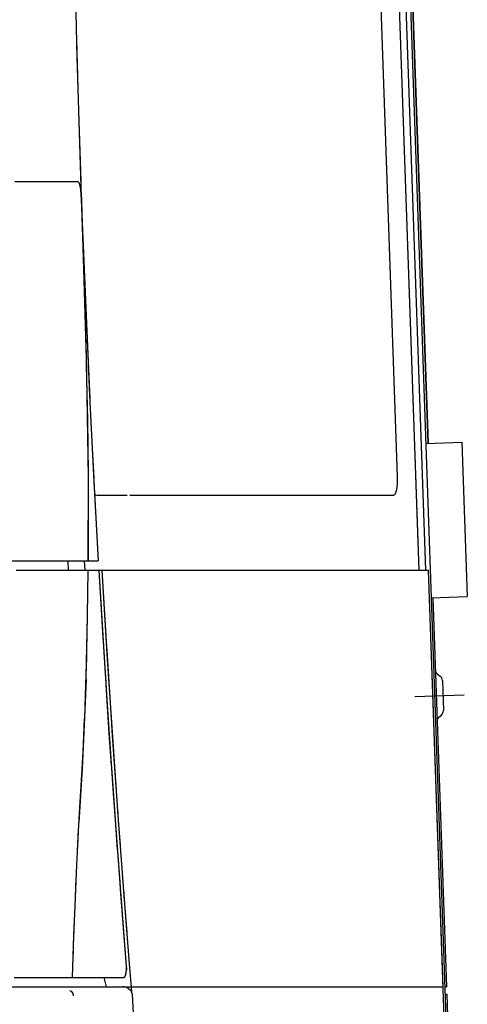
# Model space of a CAD drawing. Header units: millimetres. Extents: x 96940 to 101272, y 432237 to 434659.
# Tile 91 of 256: x 97680.035 to 97680.533, y 432611.734 to 432612.828. Entities that reach past the tile are written whole.
import ezdxf

# ---------------------------------------------------------------- set-up
doc = ezdxf.new("R2010")
doc.units = ezdxf.units.MM
doc.layers.add('citadis', color=7, linetype='Continuous')

msp = doc.modelspace()

# ---------------------------------------------------------------- linework, layer by layer
at = {"layer": 'citadis', "color": 7}
for p, q in [((97680.42212, 432613.83446), (97680.47863, 432612.21631)), ((97680.42212, 432613.83446), (97680.47754, 432612.24752)), ((97680.42979, 432613.83366), (97680.48627, 432612.21631)), ((97680.43499, 432613.83384), (97680.51975, 432611.40652)), ((97680.40955, 432613.6161), (97680.45479, 432612.32051)), ((97680.46026, 432613.17364), (97680.48877, 432612.35726)), ((97680.46026, 432613.17364), (97680.48877, 432612.35726)), ((97680.46047, 432613.17365), (97680.48898, 432612.35727)), ((97680.46047, 432613.17365), (97680.48898, 432612.35727)), ((97680.09732, 432612.85494), (97680.09906, 432612.78604)), ((97680.09857, 432612.80551), (97680.10007, 432612.75111)), ((97680.09906, 432612.78604), (97680.10006, 432612.75126)), ((97680.10006, 432612.75125), (97680.1035, 432612.64234)), ((97680.10078, 432612.72653), (97680.1033, 432612.64816)), ((97680.03007, 432612.64816), (97680.03932, 432612.64816)), ((97680.03932, 432612.64816), (97680.04153, 432612.64816)), ((97680.04153, 432612.64816), (97680.04851, 432612.64816)), ((97680.04851, 432612.64816), (97680.05056, 432612.64816)), ((97680.05056, 432612.64816), (97680.05804, 432612.64816)), ((97680.05804, 432612.64816), (97680.05895, 432612.64816)), ((97680.05895, 432612.64816), (97680.06701, 432612.64816)), ((97680.06701, 432612.64816), (97680.06788, 432612.64816)), ((97680.06788, 432612.64816), (97680.07406, 432612.64816)), ((97680.07406, 432612.64816), (97680.07586, 432612.64816)), ((97680.07586, 432612.64816), (97680.08069, 432612.64816)), ((97680.08069, 432612.64816), (97680.08217, 432612.64816)), ((97680.08217, 432612.64816), (97680.09238, 432612.64816)), ((97680.09238, 432612.64816), (97680.09264, 432612.64816)), ((97680.09264, 432612.64816), (97680.09634, 432612.64816)), ((97680.09634, 432612.64816), (97680.09679, 432612.64816)), ((97680.09679, 432612.64816), (97680.09997, 432612.64816)), ((97680.09997, 432612.64816), (97680.10011, 432612.64816)), ((97680.10011, 432612.64816), (97680.1005, 432612.64802)), ((97680.1005, 432612.64802), (97680.10124, 432612.64693)), ((97680.10124, 432612.64693), (97680.10192, 432612.64473)), ((97680.10192, 432612.64473), (97680.10283, 432612.63937)), ((97680.10283, 432612.63937), (97680.10384, 432612.62838)), ((97680.1035, 432612.64234), (97680.1071, 432612.53068)), ((97680.10371, 432612.63656), (97680.10688, 432612.53859)), ((97680.10371, 432612.63656), (97680.10539, 432612.59055)), ((97680.10384, 432612.62838), (97680.10911, 432612.49914)), ((97680.10539, 432612.59055), (97680.10591, 432612.57784)), ((97680.10591, 432612.57784), (97680.10925, 432612.49538)), ((97680.10688, 432612.53859), (97680.10891, 432612.46302)), ((97680.1071, 432612.53068), (97680.10914, 432612.45355)), ((97680.10911, 432612.49914), (97680.11308, 432612.41087)), ((97680.10925, 432612.49538), (97680.10948, 432612.49022)), ((97680.10948, 432612.49021), (97680.11327, 432612.40643)), ((97680.10891, 432612.46292), (97680.10922, 432612.45155)), ((97680.10914, 432612.45355), (97680.11051, 432612.38688)), ((97680.10922, 432612.45155), (97680.10936, 432612.44434)), ((97680.10936, 432612.44418), (97680.11059, 432612.38286)), ((97680.11308, 432612.41087), (97680.11715, 432612.32931)), ((97680.11327, 432612.40643), (97680.11346, 432612.40256)), ((97680.11346, 432612.40256), (97680.11634, 432612.34496)), ((97680.11051, 432612.38688), (97680.11136, 432612.31972)), ((97680.11059, 432612.38286), (97680.11135, 432612.32407)), ((97680.48656, 432612.35718), (97680.52657, 432612.35858)), ((97680.52657, 432612.35858), (97680.53256, 432612.18698)), ((97680.11634, 432612.34496), (97680.11766, 432612.31842)), ((97680.11715, 432612.32931), (97680.12269, 432612.22671)), ((97680.11135, 432612.32407), (97680.11136, 432612.32312)), ((97680.11136, 432612.32311), (97680.11138, 432612.32098)), ((97680.11136, 432612.31972), (97680.11161, 432612.26616)), ((97680.11138, 432612.32098), (97680.11146, 432612.30498)), ((97680.11766, 432612.31842), (97680.11786, 432612.31482)), ((97680.45479, 432612.32051), (97680.45472, 432612.313)), ((97680.11786, 432612.31482), (97680.12269, 432612.22671)), ((97680.4543, 432612.30821), (97680.45365, 432612.30427)), ((97680.45472, 432612.313), (97680.4543, 432612.30821)), ((97680.11146, 432612.30458), (97680.11165, 432612.2718)), ((97680.11861, 432612.30115), (97680.11964, 432612.30006)), ((97680.11964, 432612.30006), (97680.12108, 432612.29956)), ((97680.12108, 432612.29956), (97680.15488, 432612.29956)), ((97680.15772, 432612.29956), (97680.451, 432612.29956)), ((97680.45204, 432612.30027), (97680.451, 432612.29956)), ((97680.45291, 432612.30182), (97680.45204, 432612.30027)), ((97680.45365, 432612.30427), (97680.45291, 432612.30182)), ((97680.11157, 432612.22693), (97680.11164, 432612.26702)), ((97680.11161, 432612.26616), (97680.11157, 432612.22671)), ((97680.11164, 432612.26711), (97680.11165, 432612.2718)), ((97680.47754, 432612.24752), (97680.47863, 432612.21631)), ((97680.02462, 432612.22671), (97680.11157, 432612.22671)), ((97680.03861, 432612.22671), (97680.04494, 432612.22671)), ((97680.04917, 432612.22671), (97680.05496, 432612.22671)), ((97680.05909, 432612.22671), (97680.06446, 432612.22671)), ((97680.06834, 432612.22671), (97680.07325, 432612.22671)), ((97680.07688, 432612.22671), (97680.08211, 432612.22671)), ((97680.08433, 432612.22671), (97680.08805, 432612.22671)), ((97680.08877, 432612.22671), (97680.08933, 432612.21631)), ((97680.08882, 432612.22671), (97680.08937, 432612.21631)), ((97680.09134, 432612.22671), (97680.09364, 432612.22671)), ((97680.09769, 432612.22671), (97680.09913, 432612.22671)), ((97680.10457, 432612.22671), (97680.10626, 432612.22671)), ((97680.10718, 432612.22671), (97680.10778, 432612.21631)), ((97680.10718, 432612.22671), (97680.10778, 432612.21631)), ((97680.11157, 432612.22671), (97680.11157, 432612.22682)), ((97680.11157, 432612.22671), (97680.11157, 432612.22671)), ((97680.11157, 432612.22671), (97680.12269, 432612.22671)), ((97680.11157, 432612.22671), (97680.12269, 432612.22671)), ((97680.03141, 432612.21631), (97680.03833, 432612.21631)), ((97680.03833, 432612.21631), (97680.04507, 432612.21631)), ((97680.04194, 432612.21631), (97680.04399, 432612.21631)), ((97680.04194, 432612.21631), (97680.04332, 432612.21631)), ((97680.04332, 432612.21631), (97680.04399, 432612.21631)), ((97680.04507, 432612.21631), (97680.05159, 432612.21631)), ((97680.05159, 432612.21631), (97680.05786, 432612.21631)), ((97680.05235, 432612.21631), (97680.05395, 432612.21631)), ((97680.05235, 432612.21631), (97680.05284, 432612.21631)), ((97680.05284, 432612.21631), (97680.05395, 432612.21631)), ((97680.05786, 432612.21631), (97680.06386, 432612.21631)), ((97680.06083, 432612.21631), (97680.06267, 432612.21631)), ((97680.06083, 432612.21631), (97680.062, 432612.21631)), ((97680.062, 432612.21631), (97680.06267, 432612.21631)), ((97680.06386, 432612.21631), (97680.06956, 432612.21631)), ((97680.06956, 432612.21631), (97680.07494, 432612.21631)), ((97680.07023, 432612.21631), (97680.07123, 432612.21631)), ((97680.07023, 432612.21631), (97680.07065, 432612.21631)), ((97680.07065, 432612.21631), (97680.07123, 432612.21631)), ((97680.07494, 432612.21631), (97680.07999, 432612.21631)), ((97680.07999, 432612.21631), (97680.0847, 432612.21631)), ((97680.08075, 432612.21631), (97680.08187, 432612.21631)), ((97680.08075, 432612.21631), (97680.08109, 432612.21631)), ((97680.08109, 432612.21631), (97680.08187, 432612.21631)), ((97680.0847, 432612.21631), (97680.08906, 432612.21631)), ((97680.08759, 432612.21631), (97680.08856, 432612.21631)), ((97680.08759, 432612.21631), (97680.08829, 432612.21631)), ((97680.08829, 432612.21631), (97680.08856, 432612.21631)), ((97680.08906, 432612.21631), (97680.09308, 432612.21631)), ((97680.09308, 432612.21631), (97680.09678, 432612.21631)), ((97680.0944, 432612.21631), (97680.09544, 432612.21631)), ((97680.0944, 432612.21631), (97680.09497, 432612.21631)), ((97680.09497, 432612.21631), (97680.09544, 432612.21631)), ((97680.09678, 432612.21631), (97680.10018, 432612.21631)), ((97680.10018, 432612.21631), (97680.10331, 432612.21631)), ((97680.1011, 432612.21631), (97680.10213, 432612.21631)), ((97680.1011, 432612.21631), (97680.10146, 432612.21631)), ((97680.10146, 432612.21631), (97680.10213, 432612.21631)), ((97680.10331, 432612.21631), (97680.1062, 432612.21631)), ((97680.10487, 432612.21631), (97680.10572, 432612.21631)), ((97680.10487, 432612.21631), (97680.10549, 432612.21631)), ((97680.10549, 432612.21631), (97680.10572, 432612.21631)), ((97680.1062, 432612.21631), (97680.10891, 432612.21631)), ((97680.10891, 432612.21631), (97680.11151, 432612.21631)), ((97680.11091, 432612.16545), (97680.11151, 432612.21631)), ((97680.11151, 432612.21631), (97680.12329, 432612.21631)), ((97680.11151, 432612.21631), (97680.12329, 432612.21631)), ((97680.11151, 432612.21631), (97680.12329, 432612.21631)), ((97680.12329, 432612.21631), (97680.12674, 432612.21631)), ((97680.12329, 432612.21631), (97680.12674, 432612.21631)), ((97680.12329, 432612.21631), (97680.12875, 432612.12546)), ((97680.12329, 432612.21631), (97680.1274, 432612.14723)), ((97680.12674, 432612.21631), (97680.13188, 432612.13075)), ((97680.12674, 432612.21631), (97680.15877, 432612.21631)), ((97680.12674, 432612.21631), (97680.13234, 432612.12336)), ((97680.15877, 432612.21631), (97680.16534, 432612.21631)), ((97680.15877, 432612.21631), (97680.17017, 432612.21631)), ((97680.17017, 432612.21631), (97680.17577, 432612.21631)), ((97680.17577, 432612.21631), (97680.21349, 432612.21631)), ((97680.18309, 432612.21631), (97680.19254, 432612.21631)), ((97680.19254, 432612.21631), (97680.20458, 432612.21631)), ((97680.21349, 432612.21631), (97680.25518, 432612.21631)), ((97680.21821, 432612.21631), (97680.22534, 432612.21631)), ((97680.22534, 432612.21631), (97680.2507, 432612.21631)), ((97680.25518, 432612.21631), (97680.25719, 432612.21631)), ((97680.25603, 432612.21631), (97680.25719, 432612.21631)), ((97680.25719, 432612.21631), (97680.28809, 432612.21631)), ((97680.28809, 432612.21631), (97680.29221, 432612.21631)), ((97680.28809, 432612.21631), (97680.29526, 432612.21631)), ((97680.29526, 432612.21631), (97680.33371, 432612.21631)), ((97680.30216, 432612.21631), (97680.31802, 432612.21631)), ((97680.31802, 432612.21631), (97680.32771, 432612.21631)), ((97680.33371, 432612.21631), (97680.37053, 432612.21631)), ((97680.33882, 432612.21631), (97680.34699, 432612.21631)), ((97680.34699, 432612.21631), (97680.36438, 432612.21631)), ((97680.37053, 432612.21631), (97680.37499, 432612.21631)), ((97680.37499, 432612.21631), (97680.40202, 432612.21631)), ((97680.40202, 432612.21631), (97680.40397, 432612.21631)), ((97680.40202, 432612.21631), (97680.4057, 432612.21631)), ((97680.4057, 432612.21631), (97680.43924, 432612.21631)), ((97680.41104, 432612.21631), (97680.42809, 432612.21631)), ((97680.42809, 432612.21631), (97680.43477, 432612.21631)), ((97680.43924, 432612.21631), (97680.47113, 432612.21631)), ((97680.44436, 432612.21631), (97680.45318, 432612.21631)), ((97680.45318, 432612.21631), (97680.46538, 432612.21631)), ((97680.47113, 432612.21631), (97680.4773, 432612.21631)), ((97680.47474, 432612.21631), (97680.4773, 432612.21631)), ((97680.4773, 432612.21631), (97680.48927, 432612.21631)), ((97680.48303, 432612.21631), (97680.48927, 432612.21631)), ((97680.48927, 432612.21631), (97680.51746, 432611.40912)), ((97680.48927, 432612.21631), (97680.48928, 432612.21631)), ((97680.48928, 432612.21631), (97680.50545, 432611.75323)), ((97680.49255, 432612.18559), (97680.53256, 432612.18698)), ((97680.49261, 432612.18559), (97680.5196, 432611.41277)), ((97680.49438, 432612.18565), (97680.50947, 432611.75331)), ((97680.10978, 432612.11393), (97680.1109, 432612.16504)), ((97680.11012, 432612.12703), (97680.1109, 432612.16504)), ((97680.1109, 432612.16504), (97680.11091, 432612.16545)), ((97680.1274, 432612.14723), (97680.12809, 432612.13644)), ((97680.12809, 432612.13642), (97680.13328, 432612.05529)), ((97680.10991, 432612.11953), (97680.11012, 432612.12703)), ((97680.12875, 432612.12546), (97680.13096, 432612.0915)), ((97680.13188, 432612.13075), (97680.13213, 432612.12688)), ((97680.13213, 432612.12687), (97680.13738, 432612.04556)), ((97680.13234, 432612.12336), (97680.13838, 432612.03055)), ((97680.10904, 432612.08915), (97680.1099, 432612.11928)), ((97680.10934, 432612.09874), (97680.10978, 432612.11393)), ((97680.10921, 432612.09509), (97680.10934, 432612.09874)), ((97680.4993, 432612.10081), (97680.50227, 432612.09861)), ((97680.10921, 432612.09505), (97680.10725, 432612.04424)), ((97680.10763, 432612.05165), (97680.10904, 432612.08915)), ((97680.1311, 432612.08933), (97680.13465, 432612.03474)), ((97680.50488, 432612.09365), (97680.50604, 432612.06034)), ((97680.47414, 432612.0759), (97680.52903, 432612.07782)), ((97680.13328, 432612.05529), (97680.13397, 432612.04516)), ((97680.50098, 432612.05281), (97680.50379, 432612.05521)), ((97680.10725, 432612.04424), (97680.10482, 432611.99579)), ((97680.10585, 432612.01384), (97680.10762, 432612.05141)), ((97680.10762, 432612.05141), (97680.10763, 432612.05163)), ((97680.13397, 432612.04514), (97680.13964, 432611.96274)), ((97680.13738, 432612.04556), (97680.13792, 432612.03769)), ((97680.13465, 432612.03474), (97680.13711, 432611.99946)), ((97680.13792, 432612.03767), (97680.14327, 432611.9602)), ((97680.13838, 432612.03055), (97680.1433, 432611.96042)), ((97680.10371, 432611.97646), (97680.10585, 432612.01384)), ((97680.10608, 432612.01861), (97680.10608, 432612.01857)), ((97680.10482, 432611.99579), (97680.10133, 432611.93579)), ((97680.13729, 432611.99689), (97680.14097, 432611.94419)), ((97680.10226, 432611.95236), (97680.10371, 432611.97646)), ((97680.13964, 432611.96274), (97680.14031, 432611.95365)), ((97680.14327, 432611.9602), (97680.14413, 432611.94848)), ((97680.10117, 432611.93281), (97680.10226, 432611.95236)), ((97680.14031, 432611.95363), (97680.14651, 432611.8695)), ((97680.14397, 432611.95084), (97680.14487, 432611.93792)), ((97680.14413, 432611.94846), (97680.14956, 432611.87467)), ((97680.10116, 432611.93285), (97680.10133, 432611.93577)), ((97680.14097, 432611.94419), (97680.14384, 432611.9057)), ((97680.14487, 432611.93792), (97680.14692, 432611.91051)), ((97680.09926, 432611.89566), (97680.10116, 432611.93285)), ((97680.09965, 432611.90412), (97680.10091, 432611.92825)), ((97680.10091, 432611.92825), (97680.10108, 432611.93134)), ((97680.09923, 432611.89504), (97680.09965, 432611.90412)), ((97680.14399, 432611.90369), (97680.14771, 432611.85381)), ((97680.0989, 432611.8887), (97680.09924, 432611.89542)), ((97680.09732, 432611.85262), (97680.0989, 432611.8887)), ((97680.09783, 432611.86522), (97680.09847, 432611.87899)), ((97680.14651, 432611.8695), (97680.14711, 432611.86185)), ((97680.14956, 432611.87467), (97680.15076, 432611.85932)), ((97680.09729, 432611.85182), (97680.09783, 432611.86522)), ((97680.14711, 432611.86182), (97680.15388, 432611.77568)), ((97680.15061, 432611.86129), (97680.15179, 432611.84547)), ((97680.15076, 432611.85929), (97680.15628, 432611.78851)), ((97680.09691, 432611.84337), (97680.0973, 432611.85228)), ((97680.14771, 432611.85381), (97680.15388, 432611.77568)), ((97680.09571, 432611.81023), (97680.09691, 432611.84337)), ((97680.09625, 432611.82615), (97680.09663, 432611.83568)), ((97680.15179, 432611.84547), (97680.15431, 432611.81371)), ((97680.09533, 432611.79899), (97680.09625, 432611.82615)), ((97680.0953, 432611.79903), (97680.09569, 432611.80982)), ((97680.09425, 432611.76364), (97680.0953, 432611.79903)), ((97680.09492, 432611.78691), (97680.09511, 432611.79251)), ((97680.09425, 432611.76364), (97680.09492, 432611.78691)), ((97680.15628, 432611.78851), (97680.15816, 432611.76529)), ((97680.15369, 432611.76875), (97680.15398, 432611.7721)), ((97680.15378, 432611.76976), (97680.1539, 432611.77064)), ((97680.15388, 432611.77568), (97680.15388, 432611.77568)), ((97680.15388, 432611.77568), (97680.15398, 432611.7721)), ((97680.15388, 432611.77559), (97680.15397, 432611.77404)), ((97680.1539, 432611.77064), (97680.15391, 432611.77131)), ((97680.15391, 432611.77141), (97680.15395, 432611.77304)), ((97680.15395, 432611.77313), (97680.15397, 432611.77404)), ((97680.02944, 432611.76364), (97680.03584, 432611.76364)), ((97680.03584, 432611.76364), (97680.04197, 432611.76364)), ((97680.03594, 432611.76364), (97680.03602, 432611.76364)), ((97680.03602, 432611.76364), (97680.03638, 432611.76364)), ((97680.04197, 432611.76364), (97680.0478, 432611.76364)), ((97680.0437, 432611.76364), (97680.04466, 432611.76364)), ((97680.04466, 432611.76364), (97680.04568, 432611.76364)), ((97680.0478, 432611.76364), (97680.05333, 432611.76364)), ((97680.05255, 432611.76364), (97680.05302, 432611.76364)), ((97680.05302, 432611.76364), (97680.05315, 432611.76364)), ((97680.05333, 432611.76364), (97680.05855, 432611.76364)), ((97680.05855, 432611.76364), (97680.06345, 432611.76364)), ((97680.05907, 432611.76364), (97680.05948, 432611.76364)), ((97680.05948, 432611.76364), (97680.06024, 432611.76364)), ((97680.06345, 432611.76364), (97680.06804, 432611.76364)), ((97680.06629, 432611.76364), (97680.06706, 432611.76364)), ((97680.06706, 432611.76364), (97680.0674, 432611.76364)), ((97680.06804, 432611.76364), (97680.07233, 432611.76364)), ((97680.07233, 432611.76364), (97680.07631, 432611.76364)), ((97680.07355, 432611.76364), (97680.07412, 432611.76364)), ((97680.07412, 432611.76364), (97680.07471, 432611.76364)), ((97680.07631, 432611.76364), (97680.07999, 432611.76364)), ((97680.07999, 432611.76364), (97680.08338, 432611.76364)), ((97680.0804, 432611.76364), (97680.08063, 432611.76364)), ((97680.08063, 432611.76364), (97680.08104, 432611.76364)), ((97680.08338, 432611.76364), (97680.08649, 432611.76364)), ((97680.08649, 432611.76364), (97680.08933, 432611.76364)), ((97680.08652, 432611.76364), (97680.08654, 432611.76364)), ((97680.08654, 432611.76364), (97680.08659, 432611.76364)), ((97680.08933, 432611.76364), (97680.09191, 432611.76364)), ((97680.09178, 432611.76364), (97680.09184, 432611.76364)), ((97680.09184, 432611.76364), (97680.09187, 432611.76364)), ((97680.09191, 432611.76364), (97680.09425, 432611.76364)), ((97680.09423, 432611.76364), (97680.09425, 432611.76364)), ((97680.09425, 432611.76364), (97680.13343, 432611.76364)), ((97680.12839, 432611.76364), (97680.1511, 432611.76364)), ((97680.1289, 432611.76364), (97680.13137, 432611.75323)), ((97680.15105, 432611.76364), (97680.1511, 432611.76364)), ((97680.1511, 432611.76364), (97680.15216, 432611.76425)), ((97680.15149, 432611.76386), (97680.15203, 432611.76414)), ((97680.15203, 432611.76414), (97680.15206, 432611.7642)), ((97680.15208, 432611.76423), (97680.15237, 432611.76471)), ((97680.15216, 432611.76425), (97680.15307, 432611.76603)), ((97680.1526, 432611.7651), (97680.15288, 432611.76559)), ((97680.15288, 432611.76559), (97680.15293, 432611.76576)), ((97680.15296, 432611.76586), (97680.15322, 432611.76678)), ((97680.15307, 432611.76603), (97680.15369, 432611.76875)), ((97680.15332, 432611.76712), (97680.15352, 432611.76785)), ((97680.15352, 432611.76785), (97680.15358, 432611.76824)), ((97680.15359, 432611.76837), (97680.15375, 432611.76957)), ((97680.15813, 432611.76568), (97680.15816, 432611.76529)), ((97680.15816, 432611.76529), (97680.15915, 432611.75323)), ((97680.15816, 432611.76529), (97680.15915, 432611.75323)), ((97679.27689, 432611.75323), (97680.14997, 432611.75323)), ((97680.09079, 432611.74927), (97680.09276, 432611.74819)), ((97680.09276, 432611.74819), (97680.09381, 432611.74699)), ((97680.15149, 432611.75315), (97680.14997, 432611.75323)), ((97680.14997, 432611.75323), (97680.15915, 432611.75323)), ((97680.14997, 432611.75323), (97680.15915, 432611.75323)), ((97680.15365, 432611.75266), (97680.15149, 432611.75315)), ((97680.15364, 432611.75265), (97680.15538, 432611.75199)), ((97680.15538, 432611.75199), (97680.15629, 432611.75148)), ((97680.15629, 432611.75148), (97680.15843, 432611.74954)), ((97680.15843, 432611.74954), (97680.15932, 432611.74815)), ((97680.15915, 432611.75323), (97680.18634, 432611.75323)), ((97680.15915, 432611.75323), (97680.15962, 432611.74761)), ((97680.15915, 432611.75323), (97680.15962, 432611.74761)), ((97680.15915, 432611.75323), (97680.18634, 432611.75323)), ((97680.15932, 432611.74815), (97680.15978, 432611.74699)), ((97680.18634, 432611.75323), (97680.19265, 432611.75323)), ((97680.19265, 432611.75323), (97680.27135, 432611.75323)), ((97680.19265, 432611.75323), (97680.21293, 432611.75323)), ((97680.22966, 432611.75323), (97680.40701, 432611.75323)), ((97680.27402, 432611.75323), (97680.30672, 432611.75323)), ((97680.31143, 432611.75323), (97680.50545, 432611.75323)), ((97680.42188, 432611.75323), (97680.50545, 432611.75323)), ((97680.50771, 432611.75325), (97680.50947, 432611.75331)), ((97680.09381, 432611.74699), (97680.09447, 432611.74594)), ((97680.09447, 432611.74594), (97680.09498, 432611.7433)), ((97680.15978, 432611.74699), (97680.16022, 432611.74516)), ((97680.16022, 432611.74516), (97680.16509, 432611.65622)), ((97680.50799, 432611.74498), (97680.50976, 432611.74504)), ((97680.508, 432611.74493), (97680.50977, 432611.74499)), ((97680.50976, 432611.74504), (97680.50976, 432611.74499)), ((97680.50977, 432611.74499), (97680.52742, 432611.23956))]:
    msp.add_line(p, q, dxfattribs=at)
for centre, radius, start, end in [((97680.5024, 432612.10499), 0.0052, 181.99986, 233.44952), ((97680.49843, 432612.09342), 0.00645, 1.99985, 53.44952), ((97680.49959, 432612.06012), 0.00645, 310.55048, 2.00015), ((97680.50436, 432612.04886), 0.0052, 130.55048, 182.00014)]:
    msp.add_arc(centre, radius, start, end, dxfattribs=at)

doc.saveas('drawing.dxf')
